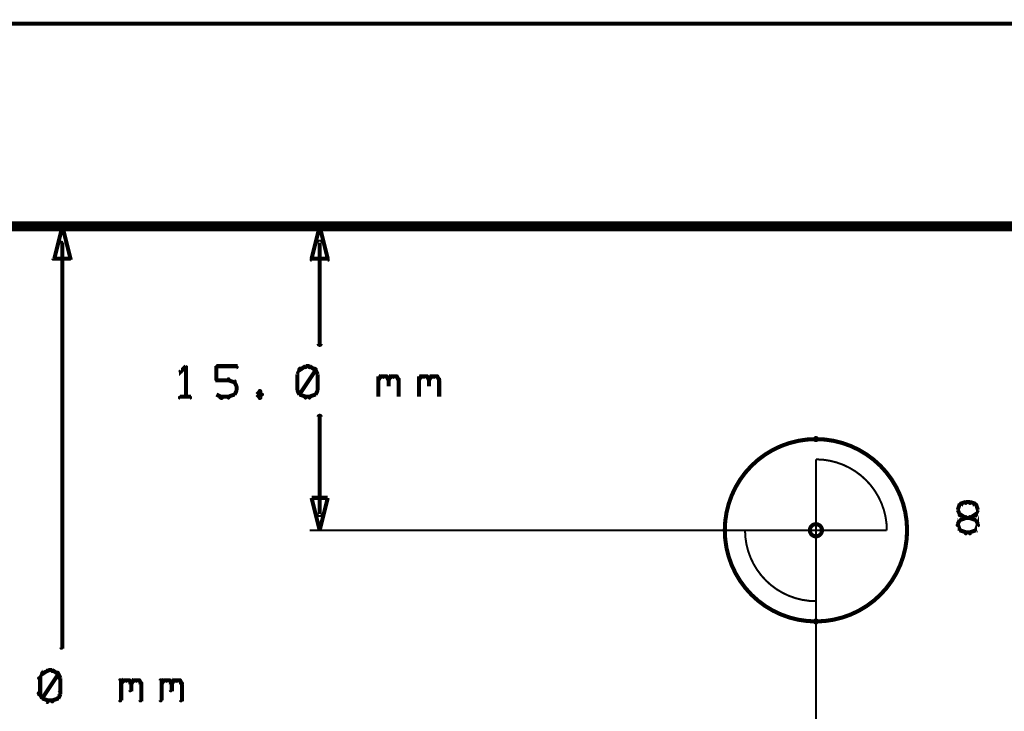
# Model space of a CAD drawing. Extents: x 178 to 725, y 26 to 878.
# Tile 17 of 93: x 278 to 327, y 288 to 322. Entities that reach past the tile are written whole.
import ezdxf

# ---------------------------------------------------------------- set-up
doc = ezdxf.new("R2010")
doc.units = 0
doc.layers.get('0').update_dxf_attribs({"linetype": 'CONTINUOUS'})
for name, color, linetype in [('COPPER', 3, 'CONTINUOUS'), ('DIMENSIONS', 2, 'CONTINUOUS'), ('DRAWING', 4, 'CONTINUOUS'), ('OUTLINES', 1, 'CONTINUOUS')]:
    doc.layers.add(name, color=color, linetype=linetype)

# ---------------------------------------------------------------- blocks, each defined once
blk = doc.blocks.new('VIA')
at = {"const_width": 0.2}
blk.add_lwpolyline([(-0.3, 0, 1), (0.3, 0, 1)], format="xyb", close=True, dxfattribs=at)

msp = doc.modelspace()

# ---------------------------------------------------------------- linework, layer by layer
at = {"layer": 'DIMENSIONS', "color": 94}
for points in [[(243.3, 322.1, 0.1, 0.1, 1), (243.3, 321.9, 0, 0, 0), (243.3, 322, 0, 0, 0), (243.3, 322, 0.2, 0.2, 0), (406.3, 322, 0.2, 0.2, 0), (406.3, 322, 0, 0, 0), (406.3, 322, 0.1, 0.1, 0), (406.3, 321.9, 0.1, 0.1, 1), (406.3, 322.1, 0, 0, 0)], [(319.5, 312, 0.1, 0.1, 1), (319.5, 312, 0, 0, 0), (319.5, 312, 0, 0, 0), (319.5, 312, 0.1, 0.1, 0), (279.8, 312, 0.1, 0.1, 0), (279.8, 312, 0, 0, 0), (279.8, 312, 0.1, 0.1, 0), (279.8, 312, 0.1, 0.1, 1), (279.8, 312, 0, 0, 0)], [(309.5, 312, 0.1, 0.1, 1), (309.5, 312, 0, 0, 0), (309.5, 312, 0, 0, 0), (309.5, 312, 0.1, 0.1, 0), (292.5, 312, 0.1, 0.1, 0), (292.5, 312, 0, 0, 0), (292.5, 312, 0.1, 0.1, 0), (292.5, 312, 0.1, 0.1, 1), (292.5, 312, 0, 0, 0)], [(280.3, 311.2, 0.1, 0.1, 1), (280.2, 311.2, 0, 0, 0), (280.3, 311.2, 0, 0, 0), (280.3, 311.2, 0.2, 0.2, 0), (280.3, 291.2, 0.2, 0.2, 0), (280.3, 291.2, 0, 0, 0), (280.3, 291.2, 0.1, 0.1, 0), (280.2, 291.2, 0.1, 0.1, 1), (280.3, 291.2, 0, 0, 0)], [(293.1, 311.2, 0.1, 0.1, 1), (292.9, 311.2, 0, 0, 0), (293, 311.2, 0, 0, 0), (293, 311.2, 0.2, 0.2, 0), (293, 306.2, 0.2, 0.2, 0), (293, 306.2, 0, 0, 0), (293, 306.2, 0.1, 0.1, 0), (292.9, 306.2, 0.1, 0.1, 1), (293.1, 306.2, 0, 0, 0)], [(286.4, 305, 0.1, 0.1, 1), (286.4, 305.1, 0, 0, 0), (286.4, 305.1, 0, 0, 0), (286.4, 305.1, 0.2, 0.2, 0), (286.1, 304.8, 0.2, 0.2, 0), (286.1, 304.8, 0, 0, 0), (286.1, 304.8, 0.1, 0.1, 0), (286.1, 304.9, 0.1, 0.1, 1), (286.2, 304.8, 0, 0, 0)], [(286.4, 303.6, 0.1, 0.1, 1), (286.4, 303.6, 0, 0, 0), (286.4, 303.6, 0, 0, 0), (286.4, 303.6, 0.2, 0.2, 0), (286.4, 305.1, 0.2, 0.2, 0), (286.4, 305.1, 0, 0, 0), (286.4, 305.1, 0.1, 0.1, 0), (286.4, 305.1, 0.1, 0.1, 1), (286.4, 305.1, 0, 0, 0)], [(287.9, 305.1, 0.1, 0.1, 1), (287.9, 305, 0, 0, 0), (287.9, 305.1, 0, 0, 0), (287.9, 305.1, 0.2, 0.2, 0), (288.9, 305.1, 0.2, 0.2, 0), (288.9, 305.1, 0, 0, 0), (288.9, 305.1, 0.1, 0.1, 0), (288.9, 305, 0.1, 0.1, 1), (288.9, 305.1, 0, 0, 0)], [(287.9, 304.4, 0.1, 0.1, 1), (287.9, 304.4, 0, 0, 0), (287.9, 304.4, 0, 0, 0), (287.9, 304.4, 0.2, 0.2, 0), (287.9, 305.1, 0.2, 0.2, 0), (287.9, 305.1, 0, 0, 0), (287.9, 305.1, 0.1, 0.1, 0), (287.9, 305.1, 0.1, 0.1, 1), (287.9, 305.1, 0, 0, 0)], [(292.1, 304.9, 0.1, 0.1, 1), (292, 305, 0, 0, 0), (292, 304.9, 0, 0, 0), (292, 304.9, 0.2, 0.2, 0), (291.9, 304.7, 0.2, 0.2, 0), (291.9, 304.7, 0, 0, 0), (291.9, 304.7, 0.1, 0.1, 0), (291.9, 304.7, 0.1, 0.1, 1), (291.9, 304.7, 0, 0, 0)], [(291.9, 304.7, 0.1, 0.1, 1), (291.9, 304.7, 0, 0, 0), (291.9, 304.7, 0, 0, 0), (291.9, 304.7, 0.2, 0.2, 0), (291.9, 303.9, 0.2, 0.2, 0), (291.9, 303.9, 0, 0, 0), (291.9, 303.9, 0.1, 0.1, 0), (291.9, 303.9, 0.1, 0.1, 1), (291.9, 303.9, 0, 0, 0)], [(292.3, 305, 0.1, 0.1, 1), (292.3, 305.1, 0, 0, 0), (292.3, 305.1, 0, 0, 0), (292.3, 305.1, 0.2, 0.2, 0), (292, 304.9, 0.2, 0.2, 0), (292, 304.9, 0, 0, 0), (292, 304.9, 0.1, 0.1, 0), (292, 305, 0.1, 0.1, 1), (292, 304.9, 0, 0, 0)], [(292, 303.7, 0.1, 0.1, 1), (292.1, 303.7, 0, 0, 0), (292, 303.7, 0, 0, 0), (292, 303.7, 0.2, 0.2, 0), (292.8, 304.9, 0.2, 0.2, 0), (292.8, 304.9, 0, 0, 0), (292.8, 304.9, 0.1, 0.1, 0), (292.8, 304.9, 0.1, 0.1, 1), (292.7, 305, 0, 0, 0)], [(292.5, 305, 0.1, 0.1, 1), (292.5, 305.1, 0, 0, 0), (292.5, 305.1, 0, 0, 0), (292.5, 305.1, 0.2, 0.2, 0), (292.3, 305.1, 0.2, 0.2, 0), (292.3, 305.1, 0, 0, 0), (292.3, 305.1, 0.1, 0.1, 0), (292.3, 305.1, 0.1, 0.1, 1), (292.3, 305, 0, 0, 0)], [(292.8, 304.9, 0.1, 0.1, 1), (292.8, 305, 0, 0, 0), (292.8, 304.9, 0, 0, 0), (292.8, 304.9, 0.2, 0.2, 0), (292.5, 305.1, 0.2, 0.2, 0), (292.5, 305.1, 0, 0, 0), (292.5, 305.1, 0.1, 0.1, 0), (292.5, 305.1, 0.1, 0.1, 1), (292.5, 305, 0, 0, 0)], [(292.9, 304.7, 0.1, 0.1, 1), (292.9, 304.7, 0, 0, 0), (292.9, 304.7, 0, 0, 0), (292.9, 304.7, 0.2, 0.2, 0), (292.8, 304.9, 0.2, 0.2, 0), (292.8, 304.9, 0, 0, 0), (292.8, 304.9, 0.1, 0.1, 0), (292.8, 305, 0.1, 0.1, 1), (292.7, 304.9, 0, 0, 0)], [(292.9, 303.9, 0.1, 0.1, 1), (292.9, 303.9, 0, 0, 0), (292.9, 303.9, 0, 0, 0), (292.9, 303.9, 0.2, 0.2, 0), (292.9, 304.7, 0.2, 0.2, 0), (292.9, 304.7, 0, 0, 0), (292.9, 304.7, 0.1, 0.1, 0), (292.9, 304.7, 0.1, 0.1, 1), (292.9, 304.7, 0, 0, 0)], [(288.5, 304.4, 0.1, 0.1, 1), (288.5, 304.5, 0, 0, 0), (288.5, 304.4, 0, 0, 0), (288.5, 304.4, 0.2, 0.2, 0), (287.9, 304.4, 0.2, 0.2, 0), (287.9, 304.4, 0, 0, 0), (287.9, 304.4, 0.1, 0.1, 0), (287.9, 304.5, 0.1, 0.1, 1), (287.9, 304.4, 0, 0, 0)], [(288.8, 304.3, 0.1, 0.1, 1), (288.8, 304.4, 0, 0, 0), (288.8, 304.3, 0, 0, 0), (288.8, 304.3, 0.2, 0.2, 0), (288.5, 304.4, 0.2, 0.2, 0), (288.5, 304.4, 0, 0, 0), (288.5, 304.4, 0.1, 0.1, 0), (288.5, 304.5, 0.1, 0.1, 1), (288.5, 304.4, 0, 0, 0)], [(288.9, 304, 0.1, 0.1, 1), (288.9, 304.1, 0, 0, 0), (288.9, 304.1, 0, 0, 0), (288.9, 304.1, 0.2, 0.2, 0), (288.8, 304.3, 0.2, 0.2, 0), (288.8, 304.3, 0, 0, 0), (288.8, 304.3, 0.1, 0.1, 0), (288.8, 304.3, 0.1, 0.1, 1), (288.7, 304.3, 0, 0, 0)], [(295.9, 304.5, 0.1, 0.1, 1), (295.9, 304.4, 0, 0, 0), (295.9, 304.4, 0, 0, 0), (295.9, 304.4, 0.2, 0.2, 0), (296, 304.6, 0.2, 0.2, 0), (296, 304.6, 0, 0, 0), (296, 304.6, 0.1, 0.1, 0), (296.1, 304.5, 0.1, 0.1, 1), (296, 304.6, 0, 0, 0)], [(295.9, 303.6, 0.1, 0.1, 1), (295.9, 303.6, 0, 0, 0), (295.9, 303.6, 0, 0, 0), (295.9, 303.6, 0.2, 0.2, 0), (295.9, 304.6, 0.2, 0.2, 0), (295.9, 304.6, 0, 0, 0), (295.9, 304.6, 0.1, 0.1, 0), (295.9, 304.6, 0.1, 0.1, 1), (295.9, 304.6, 0, 0, 0)], [(296, 304.6, 0.1, 0.1, 1), (296, 304.5, 0, 0, 0), (296, 304.6, 0, 0, 0), (296, 304.6, 0.2, 0.2, 0), (296.3, 304.6, 0.2, 0.2, 0), (296.3, 304.6, 0, 0, 0), (296.3, 304.6, 0.1, 0.1, 0), (296.3, 304.5, 0.1, 0.1, 1), (296.3, 304.6, 0, 0, 0)], [(296.3, 304.6, 0.1, 0.1, 1), (296.2, 304.5, 0, 0, 0), (296.3, 304.6, 0, 0, 0), (296.3, 304.6, 0.2, 0.2, 0), (296.4, 304.4, 0.2, 0.2, 0), (296.4, 304.4, 0, 0, 0), (296.4, 304.4, 0.1, 0.1, 0), (296.4, 304.4, 0.1, 0.1, 1), (296.4, 304.5, 0, 0, 0)], [(296.4, 304.5, 0.1, 0.1, 1), (296.4, 304.4, 0, 0, 0), (296.4, 304.4, 0, 0, 0), (296.4, 304.4, 0.2, 0.2, 0), (296.5, 304.6, 0.2, 0.2, 0), (296.5, 304.6, 0, 0, 0), (296.5, 304.6, 0.1, 0.1, 0), (296.6, 304.5, 0.1, 0.1, 1), (296.5, 304.6, 0, 0, 0)], [(296.4, 304.4, 0.1, 0.1, 1), (296.4, 304.4, 0, 0, 0), (296.4, 304.4, 0, 0, 0), (296.4, 304.4, 0.2, 0.2, 0), (296.4, 304.1, 0.2, 0.2, 0), (296.4, 304.1, 0, 0, 0), (296.4, 304.1, 0.1, 0.1, 0), (296.4, 304.1, 0.1, 0.1, 1), (296.4, 304.1, 0, 0, 0)], [(296.5, 304.6, 0.1, 0.1, 1), (296.5, 304.5, 0, 0, 0), (296.5, 304.6, 0, 0, 0), (296.5, 304.6, 0.2, 0.2, 0), (296.8, 304.6, 0.2, 0.2, 0), (296.8, 304.6, 0, 0, 0), (296.8, 304.6, 0.1, 0.1, 0), (296.8, 304.5, 0.1, 0.1, 1), (296.8, 304.6, 0, 0, 0)], [(296.8, 304.6, 0.1, 0.1, 1), (296.7, 304.5, 0, 0, 0), (296.8, 304.6, 0, 0, 0), (296.8, 304.6, 0.2, 0.2, 0), (296.9, 304.4, 0.2, 0.2, 0), (296.9, 304.4, 0, 0, 0), (296.9, 304.4, 0.1, 0.1, 0), (296.9, 304.4, 0.1, 0.1, 1), (296.9, 304.5, 0, 0, 0)], [(296.9, 304.4, 0.1, 0.1, 1), (296.9, 304.4, 0, 0, 0), (296.9, 304.4, 0, 0, 0), (296.9, 304.4, 0.2, 0.2, 0), (296.9, 303.6, 0.2, 0.2, 0), (296.9, 303.6, 0, 0, 0), (296.9, 303.6, 0.1, 0.1, 0), (296.9, 303.6, 0.1, 0.1, 1), (296.9, 303.6, 0, 0, 0)], [(297.9, 304.5, 0.1, 0.1, 1), (297.9, 304.4, 0, 0, 0), (297.9, 304.4, 0, 0, 0), (297.9, 304.4, 0.2, 0.2, 0), (298, 304.6, 0.2, 0.2, 0), (298, 304.6, 0, 0, 0), (298, 304.6, 0.1, 0.1, 0), (298.1, 304.5, 0.1, 0.1, 1), (298, 304.6, 0, 0, 0)], [(297.9, 303.6, 0.1, 0.1, 1), (297.9, 303.6, 0, 0, 0), (297.9, 303.6, 0, 0, 0), (297.9, 303.6, 0.2, 0.2, 0), (297.9, 304.6, 0.2, 0.2, 0), (297.9, 304.6, 0, 0, 0), (297.9, 304.6, 0.1, 0.1, 0), (297.9, 304.6, 0.1, 0.1, 1), (297.9, 304.6, 0, 0, 0)], [(298, 304.6, 0.1, 0.1, 1), (298, 304.5, 0, 0, 0), (298, 304.6, 0, 0, 0), (298, 304.6, 0.2, 0.2, 0), (298.3, 304.6, 0.2, 0.2, 0), (298.3, 304.6, 0, 0, 0), (298.3, 304.6, 0.1, 0.1, 0), (298.3, 304.5, 0.1, 0.1, 1), (298.3, 304.6, 0, 0, 0)], [(298.3, 304.6, 0.1, 0.1, 1), (298.2, 304.5, 0, 0, 0), (298.3, 304.6, 0, 0, 0), (298.3, 304.6, 0.2, 0.2, 0), (298.4, 304.4, 0.2, 0.2, 0), (298.4, 304.4, 0, 0, 0), (298.4, 304.4, 0.1, 0.1, 0), (298.4, 304.4, 0.1, 0.1, 1), (298.4, 304.5, 0, 0, 0)], [(298.4, 304.5, 0.1, 0.1, 1), (298.4, 304.4, 0, 0, 0), (298.4, 304.4, 0, 0, 0), (298.4, 304.4, 0.2, 0.2, 0), (298.5, 304.6, 0.2, 0.2, 0), (298.5, 304.6, 0, 0, 0), (298.5, 304.6, 0.1, 0.1, 0), (298.6, 304.5, 0.1, 0.1, 1), (298.5, 304.6, 0, 0, 0)], [(298.4, 304.4, 0.1, 0.1, 1), (298.4, 304.4, 0, 0, 0), (298.4, 304.4, 0, 0, 0), (298.4, 304.4, 0.2, 0.2, 0), (298.4, 304.1, 0.2, 0.2, 0), (298.4, 304.1, 0, 0, 0), (298.4, 304.1, 0.1, 0.1, 0), (298.4, 304.1, 0.1, 0.1, 1), (298.4, 304.1, 0, 0, 0)], [(298.5, 304.6, 0.1, 0.1, 1), (298.5, 304.5, 0, 0, 0), (298.5, 304.6, 0, 0, 0), (298.5, 304.6, 0.2, 0.2, 0), (298.8, 304.6, 0.2, 0.2, 0), (298.8, 304.6, 0, 0, 0), (298.8, 304.6, 0.1, 0.1, 0), (298.8, 304.5, 0.1, 0.1, 1), (298.8, 304.6, 0, 0, 0)], [(298.8, 304.6, 0.1, 0.1, 1), (298.7, 304.5, 0, 0, 0), (298.8, 304.6, 0, 0, 0), (298.8, 304.6, 0.2, 0.2, 0), (298.9, 304.4, 0.2, 0.2, 0), (298.9, 304.4, 0, 0, 0), (298.9, 304.4, 0.1, 0.1, 0), (298.9, 304.4, 0.1, 0.1, 1), (298.9, 304.5, 0, 0, 0)], [(298.9, 304.4, 0.1, 0.1, 1), (298.9, 304.4, 0, 0, 0), (298.9, 304.4, 0, 0, 0), (298.9, 304.4, 0.2, 0.2, 0), (298.9, 303.6, 0.2, 0.2, 0), (298.9, 303.6, 0, 0, 0), (298.9, 303.6, 0.1, 0.1, 0), (298.9, 303.6, 0.1, 0.1, 1), (298.9, 303.6, 0, 0, 0)], [(288.7, 303.7, 0.1, 0.1, 1), (288.8, 303.7, 0, 0, 0), (288.8, 303.7, 0, 0, 0), (288.8, 303.7, 0.2, 0.2, 0), (288.9, 303.9, 0.2, 0.2, 0), (288.9, 303.9, 0, 0, 0), (288.9, 303.9, 0.1, 0.1, 0), (288.9, 303.9, 0.1, 0.1, 1), (288.9, 304, 0, 0, 0)], [(288.9, 303.9, 0.1, 0.1, 1), (288.9, 303.9, 0, 0, 0), (288.9, 303.9, 0, 0, 0), (288.9, 303.9, 0.2, 0.2, 0), (288.9, 304.1, 0.2, 0.2, 0), (288.9, 304.1, 0, 0, 0), (288.9, 304.1, 0.1, 0.1, 0), (288.9, 304.1, 0.1, 0.1, 1), (288.9, 304.1, 0, 0, 0)], [(290.1, 303.8, 0.1, 0.1, 1), (290, 303.9, 0, 0, 0), (290, 303.8, 0, 0, 0), (290, 303.8, 0.2, 0.2, 0), (289.9, 303.7, 0.2, 0.2, 0), (289.9, 303.7, 0, 0, 0), (289.9, 303.7, 0.1, 0.1, 0), (289.9, 303.7, 0.1, 0.1, 1), (289.9, 303.7, 0, 0, 0)], [(290.1, 303.7, 0.1, 0.1, 1), (290.2, 303.7, 0, 0, 0), (290.1, 303.7, 0, 0, 0), (290.1, 303.7, 0.2, 0.2, 0), (290, 303.8, 0.2, 0.2, 0), (290, 303.8, 0, 0, 0), (290, 303.8, 0.1, 0.1, 0), (290.1, 303.9, 0.1, 0.1, 1), (290, 303.8, 0, 0, 0)], [(290, 303.6, 0.1, 0.1, 1), (290.1, 303.5, 0, 0, 0), (290, 303.6, 0, 0, 0), (290, 303.6, 0.2, 0.2, 0), (290.1, 303.7, 0.2, 0.2, 0), (290.1, 303.7, 0, 0, 0), (290.1, 303.7, 0.1, 0.1, 0), (290.2, 303.7, 0.1, 0.1, 1), (290.1, 303.7, 0, 0, 0)], [(291.9, 304, 0.1, 0.1, 1), (291.9, 303.9, 0, 0, 0), (291.9, 303.9, 0, 0, 0), (291.9, 303.9, 0.2, 0.2, 0), (292, 303.7, 0.2, 0.2, 0), (292, 303.7, 0, 0, 0), (292, 303.7, 0.1, 0.1, 0), (292, 303.7, 0.1, 0.1, 1), (292.1, 303.7, 0, 0, 0)], [(292.7, 303.7, 0.1, 0.1, 1), (292.8, 303.7, 0, 0, 0), (292.8, 303.7, 0, 0, 0), (292.8, 303.7, 0.2, 0.2, 0), (292.9, 303.9, 0.2, 0.2, 0), (292.9, 303.9, 0, 0, 0), (292.9, 303.9, 0.1, 0.1, 0), (292.9, 303.9, 0.1, 0.1, 1), (292.9, 304, 0, 0, 0)], [(286.1, 303.6, 0.1, 0.1, 1), (286.1, 303.5, 0, 0, 0), (286.1, 303.6, 0, 0, 0), (286.1, 303.6, 0.2, 0.2, 0), (286.6, 303.6, 0.2, 0.2, 0), (286.6, 303.6, 0, 0, 0), (286.6, 303.6, 0.1, 0.1, 0), (286.6, 303.5, 0.1, 0.1, 1), (286.6, 303.6, 0, 0, 0)], [(287.9, 303.7, 0.1, 0.1, 1), (287.9, 303.7, 0, 0, 0), (287.9, 303.7, 0, 0, 0), (287.9, 303.7, 0.2, 0.2, 0), (288.1, 303.6, 0.2, 0.2, 0), (288.1, 303.6, 0, 0, 0), (288.1, 303.6, 0.1, 0.1, 0), (288.1, 303.5, 0.1, 0.1, 1), (288.2, 303.6, 0, 0, 0)], [(288.1, 303.6, 0.1, 0.1, 1), (288.1, 303.5, 0, 0, 0), (288.1, 303.6, 0, 0, 0), (288.1, 303.6, 0.2, 0.2, 0), (288.5, 303.6, 0.2, 0.2, 0), (288.5, 303.6, 0, 0, 0), (288.5, 303.6, 0.1, 0.1, 0), (288.5, 303.5, 0.1, 0.1, 1), (288.5, 303.6, 0, 0, 0)], [(288.5, 303.6, 0.1, 0.1, 1), (288.5, 303.5, 0, 0, 0), (288.5, 303.6, 0, 0, 0), (288.5, 303.6, 0.2, 0.2, 0), (288.8, 303.7, 0.2, 0.2, 0), (288.8, 303.7, 0, 0, 0), (288.8, 303.7, 0.1, 0.1, 0), (288.8, 303.7, 0.1, 0.1, 1), (288.8, 303.7, 0, 0, 0)], [(289.9, 303.7, 0.1, 0.1, 1), (289.9, 303.7, 0, 0, 0), (289.9, 303.7, 0, 0, 0), (289.9, 303.7, 0.2, 0.2, 0), (290, 303.6, 0.2, 0.2, 0), (290, 303.6, 0, 0, 0), (290, 303.6, 0.1, 0.1, 0), (290, 303.5, 0.1, 0.1, 1), (290.1, 303.6, 0, 0, 0)], [(292, 303.7, 0.1, 0.1, 1), (292, 303.7, 0, 0, 0), (292, 303.7, 0, 0, 0), (292, 303.7, 0.2, 0.2, 0), (292.3, 303.6, 0.2, 0.2, 0), (292.3, 303.6, 0, 0, 0), (292.3, 303.6, 0.1, 0.1, 0), (292.3, 303.5, 0.1, 0.1, 1), (292.3, 303.6, 0, 0, 0)], [(292.3, 303.6, 0.1, 0.1, 1), (292.3, 303.5, 0, 0, 0), (292.3, 303.6, 0, 0, 0), (292.3, 303.6, 0.2, 0.2, 0), (292.5, 303.6, 0.2, 0.2, 0), (292.5, 303.6, 0, 0, 0), (292.5, 303.6, 0.1, 0.1, 0), (292.5, 303.5, 0.1, 0.1, 1), (292.5, 303.6, 0, 0, 0)], [(292.5, 303.6, 0.1, 0.1, 1), (292.5, 303.5, 0, 0, 0), (292.5, 303.6, 0, 0, 0), (292.5, 303.6, 0.2, 0.2, 0), (292.8, 303.7, 0.2, 0.2, 0), (292.8, 303.7, 0, 0, 0), (292.8, 303.7, 0.1, 0.1, 0), (292.8, 303.7, 0.1, 0.1, 1), (292.8, 303.7, 0, 0, 0)], [(292.9, 297.8, 0.1, 0.1, 1), (293.1, 297.8, 0, 0, 0), (293, 297.8, 0, 0, 0), (293, 297.8, 0.2, 0.2, 0), (293, 302.6, 0.2, 0.2, 0), (293, 302.6, 0, 0, 0), (293, 302.6, 0.1, 0.1, 0), (293.1, 302.6, 0.1, 0.1, 1), (292.9, 302.6, 0, 0, 0)], [(317.5, 297.5, 0.1, 0.1, 1), (317.5, 297.5, 0, 0, 0), (317.5, 297.5, 0, 0, 0), (317.5, 297.5, 0.1, 0.1, 0), (317.5, 257, 0.1, 0.1, 0), (317.5, 257, 0, 0, 0), (317.5, 257, 0.1, 0.1, 0), (317.5, 257, 0.1, 0.1, 1), (317.5, 257, 0, 0, 0)], [(316.7, 297, 0.1, 0.1, 1), (316.7, 297, 0, 0, 0), (316.7, 297, 0, 0, 0), (316.7, 297, 0.1, 0.1, 0), (292.5, 297, 0.1, 0.1, 0), (292.5, 297, 0, 0, 0), (292.5, 297, 0.1, 0.1, 0), (292.5, 297, 0.1, 0.1, 1), (292.5, 297, 0, 0, 0)], [(279.6, 290, 0.1, 0.1, 1), (279.5, 290.1, 0, 0, 0), (279.6, 290.1, 0, 0, 0), (279.6, 290.1, 0.2, 0.2, 0), (279.3, 289.9, 0.2, 0.2, 0), (279.3, 289.9, 0, 0, 0), (279.3, 289.9, 0.1, 0.1, 0), (279.3, 290, 0.1, 0.1, 1), (279.3, 289.9, 0, 0, 0)], [(279.4, 289.9, 0.1, 0.1, 1), (279.3, 290, 0, 0, 0), (279.3, 289.9, 0, 0, 0), (279.3, 289.9, 0.2, 0.2, 0), (279.2, 289.7, 0.2, 0.2, 0), (279.2, 289.7, 0, 0, 0), (279.2, 289.7, 0.1, 0.1, 0), (279.1, 289.7, 0.1, 0.1, 1), (279.2, 289.7, 0, 0, 0)], [(279.2, 289.7, 0.1, 0.1, 1), (279.1, 289.7, 0, 0, 0), (279.2, 289.7, 0, 0, 0), (279.2, 289.7, 0.2, 0.2, 0), (279.2, 288.9, 0.2, 0.2, 0), (279.2, 288.9, 0, 0, 0), (279.2, 288.9, 0.1, 0.1, 0), (279.1, 288.9, 0.1, 0.1, 1), (279.2, 288.9, 0, 0, 0)], [(279.3, 288.7, 0.1, 0.1, 1), (279.4, 288.7, 0, 0, 0), (279.3, 288.7, 0, 0, 0), (279.3, 288.7, 0.2, 0.2, 0), (280.1, 289.9, 0.2, 0.2, 0), (280.1, 289.9, 0, 0, 0), (280.1, 289.9, 0.1, 0.1, 0), (280.1, 289.9, 0.1, 0.1, 1), (280, 290, 0, 0, 0)], [(279.8, 290, 0.1, 0.1, 1), (279.8, 290.1, 0, 0, 0), (279.8, 290.1, 0, 0, 0), (279.8, 290.1, 0.2, 0.2, 0), (279.6, 290.1, 0.2, 0.2, 0), (279.6, 290.1, 0, 0, 0), (279.6, 290.1, 0.1, 0.1, 0), (279.6, 290.1, 0.1, 0.1, 1), (279.6, 290, 0, 0, 0)], [(280, 289.9, 0.1, 0.1, 1), (280.1, 290, 0, 0, 0), (280.1, 289.9, 0, 0, 0), (280.1, 289.9, 0.2, 0.2, 0), (279.8, 290.1, 0.2, 0.2, 0), (279.8, 290.1, 0, 0, 0), (279.8, 290.1, 0.1, 0.1, 0), (279.8, 290.1, 0.1, 0.1, 1), (279.8, 290, 0, 0, 0)], [(280.1, 289.7, 0.1, 0.1, 1), (280.2, 289.7, 0, 0, 0), (280.2, 289.7, 0, 0, 0), (280.2, 289.7, 0.2, 0.2, 0), (280.1, 289.9, 0.2, 0.2, 0), (280.1, 289.9, 0, 0, 0), (280.1, 289.9, 0.1, 0.1, 0), (280.1, 290, 0.1, 0.1, 1), (280, 289.9, 0, 0, 0)], [(280.1, 288.9, 0.1, 0.1, 1), (280.2, 288.9, 0, 0, 0), (280.2, 288.9, 0, 0, 0), (280.2, 288.9, 0.2, 0.2, 0), (280.2, 289.7, 0.2, 0.2, 0), (280.2, 289.7, 0, 0, 0), (280.2, 289.7, 0.1, 0.1, 0), (280.2, 289.7, 0.1, 0.1, 1), (280.1, 289.7, 0, 0, 0)], [(283.1, 288.6, 0.1, 0.1, 1), (283.2, 288.6, 0, 0, 0), (283.2, 288.6, 0, 0, 0), (283.2, 288.6, 0.2, 0.2, 0), (283.2, 289.6, 0.2, 0.2, 0), (283.2, 289.6, 0, 0, 0), (283.2, 289.6, 0.1, 0.1, 0), (283.2, 289.6, 0.1, 0.1, 1), (283.1, 289.6, 0, 0, 0)], [(283.2, 289.5, 0.1, 0.1, 1), (283.2, 289.4, 0, 0, 0), (283.2, 289.4, 0, 0, 0), (283.2, 289.4, 0.2, 0.2, 0), (283.3, 289.6, 0.2, 0.2, 0), (283.3, 289.6, 0, 0, 0), (283.3, 289.6, 0.1, 0.1, 0), (283.4, 289.5, 0.1, 0.1, 1), (283.3, 289.6, 0, 0, 0)], [(283.6, 289.6, 0.1, 0.1, 1), (283.5, 289.5, 0, 0, 0), (283.6, 289.6, 0, 0, 0), (283.6, 289.6, 0.2, 0.2, 0), (283.7, 289.4, 0.2, 0.2, 0), (283.7, 289.4, 0, 0, 0), (283.7, 289.4, 0.1, 0.1, 0), (283.7, 289.4, 0.1, 0.1, 1), (283.7, 289.5, 0, 0, 0)], [(283.7, 289.5, 0.1, 0.1, 1), (283.7, 289.4, 0, 0, 0), (283.7, 289.4, 0, 0, 0), (283.7, 289.4, 0.2, 0.2, 0), (283.8, 289.6, 0.2, 0.2, 0), (283.8, 289.6, 0, 0, 0), (283.8, 289.6, 0.1, 0.1, 0), (283.9, 289.5, 0.1, 0.1, 1), (283.8, 289.6, 0, 0, 0)], [(284.1, 289.6, 0.1, 0.1, 1), (284, 289.5, 0, 0, 0), (284.1, 289.6, 0, 0, 0), (284.1, 289.6, 0.2, 0.2, 0), (284.2, 289.4, 0.2, 0.2, 0), (284.2, 289.4, 0, 0, 0), (284.2, 289.4, 0.1, 0.1, 0), (284.2, 289.4, 0.1, 0.1, 1), (284.2, 289.5, 0, 0, 0)], [(285.1, 288.6, 0.1, 0.1, 1), (285.2, 288.6, 0, 0, 0), (285.2, 288.6, 0, 0, 0), (285.2, 288.6, 0.2, 0.2, 0), (285.2, 289.6, 0.2, 0.2, 0), (285.2, 289.6, 0, 0, 0), (285.2, 289.6, 0.1, 0.1, 0), (285.2, 289.6, 0.1, 0.1, 1), (285.1, 289.6, 0, 0, 0)], [(285.2, 289.5, 0.1, 0.1, 1), (285.2, 289.4, 0, 0, 0), (285.2, 289.4, 0, 0, 0), (285.2, 289.4, 0.2, 0.2, 0), (285.3, 289.6, 0.2, 0.2, 0), (285.3, 289.6, 0, 0, 0), (285.3, 289.6, 0.1, 0.1, 0), (285.4, 289.5, 0.1, 0.1, 1), (285.3, 289.6, 0, 0, 0)], [(285.6, 289.6, 0.1, 0.1, 1), (285.5, 289.5, 0, 0, 0), (285.6, 289.6, 0, 0, 0), (285.6, 289.6, 0.2, 0.2, 0), (285.7, 289.4, 0.2, 0.2, 0), (285.7, 289.4, 0, 0, 0), (285.7, 289.4, 0.1, 0.1, 0), (285.7, 289.4, 0.1, 0.1, 1), (285.7, 289.5, 0, 0, 0)], [(285.7, 289.5, 0.1, 0.1, 1), (285.7, 289.4, 0, 0, 0), (285.7, 289.4, 0, 0, 0), (285.7, 289.4, 0.2, 0.2, 0), (285.8, 289.6, 0.2, 0.2, 0), (285.8, 289.6, 0, 0, 0), (285.8, 289.6, 0.1, 0.1, 0), (285.9, 289.5, 0.1, 0.1, 1), (285.8, 289.6, 0, 0, 0)], [(286.1, 289.6, 0.1, 0.1, 1), (286, 289.5, 0, 0, 0), (286.1, 289.6, 0, 0, 0), (286.1, 289.6, 0.2, 0.2, 0), (286.2, 289.4, 0.2, 0.2, 0), (286.2, 289.4, 0, 0, 0), (286.2, 289.4, 0.1, 0.1, 0), (286.2, 289.4, 0.1, 0.1, 1), (286.2, 289.5, 0, 0, 0)], [(283.3, 289.6, 0.1, 0.1, 1), (283.3, 289.5, 0, 0, 0), (283.3, 289.6, 0, 0, 0), (283.3, 289.6, 0.2, 0.2, 0), (283.6, 289.6, 0.2, 0.2, 0), (283.6, 289.6, 0, 0, 0), (283.6, 289.6, 0.1, 0.1, 0), (283.6, 289.5, 0.1, 0.1, 1), (283.6, 289.6, 0, 0, 0)], [(283.7, 289.4, 0.1, 0.1, 1), (283.6, 289.4, 0, 0, 0), (283.7, 289.4, 0, 0, 0), (283.7, 289.4, 0.2, 0.2, 0), (283.7, 289.1, 0.2, 0.2, 0), (283.7, 289.1, 0, 0, 0), (283.7, 289.1, 0.1, 0.1, 0), (283.6, 289.1, 0.1, 0.1, 1), (283.7, 289.1, 0, 0, 0)], [(283.8, 289.6, 0.1, 0.1, 1), (283.8, 289.5, 0, 0, 0), (283.8, 289.6, 0, 0, 0), (283.8, 289.6, 0.2, 0.2, 0), (284.1, 289.6, 0.2, 0.2, 0), (284.1, 289.6, 0, 0, 0), (284.1, 289.6, 0.1, 0.1, 0), (284.1, 289.5, 0.1, 0.1, 1), (284.1, 289.6, 0, 0, 0)], [(284.2, 289.4, 0.1, 0.1, 1), (284.1, 289.4, 0, 0, 0), (284.2, 289.4, 0, 0, 0), (284.2, 289.4, 0.2, 0.2, 0), (284.2, 288.6, 0.2, 0.2, 0), (284.2, 288.6, 0, 0, 0), (284.2, 288.6, 0.1, 0.1, 0), (284.1, 288.6, 0.1, 0.1, 1), (284.2, 288.6, 0, 0, 0)], [(285.3, 289.6, 0.1, 0.1, 1), (285.3, 289.5, 0, 0, 0), (285.3, 289.6, 0, 0, 0), (285.3, 289.6, 0.2, 0.2, 0), (285.6, 289.6, 0.2, 0.2, 0), (285.6, 289.6, 0, 0, 0), (285.6, 289.6, 0.1, 0.1, 0), (285.6, 289.5, 0.1, 0.1, 1), (285.6, 289.6, 0, 0, 0)], [(285.7, 289.4, 0.1, 0.1, 1), (285.6, 289.4, 0, 0, 0), (285.7, 289.4, 0, 0, 0), (285.7, 289.4, 0.2, 0.2, 0), (285.7, 289.1, 0.2, 0.2, 0), (285.7, 289.1, 0, 0, 0), (285.7, 289.1, 0.1, 0.1, 0), (285.6, 289.1, 0.1, 0.1, 1), (285.7, 289.1, 0, 0, 0)], [(285.8, 289.6, 0.1, 0.1, 1), (285.8, 289.5, 0, 0, 0), (285.8, 289.6, 0, 0, 0), (285.8, 289.6, 0.2, 0.2, 0), (286.1, 289.6, 0.2, 0.2, 0), (286.1, 289.6, 0, 0, 0), (286.1, 289.6, 0.1, 0.1, 0), (286.1, 289.5, 0.1, 0.1, 1), (286.1, 289.6, 0, 0, 0)], [(286.2, 289.4, 0.1, 0.1, 1), (286.1, 289.4, 0, 0, 0), (286.2, 289.4, 0, 0, 0), (286.2, 289.4, 0.2, 0.2, 0), (286.2, 288.6, 0.2, 0.2, 0), (286.2, 288.6, 0, 0, 0), (286.2, 288.6, 0.1, 0.1, 0), (286.1, 288.6, 0.1, 0.1, 1), (286.2, 288.6, 0, 0, 0)], [(279.2, 289, 0.1, 0.1, 1), (279.1, 288.9, 0, 0, 0), (279.2, 288.9, 0, 0, 0), (279.2, 288.9, 0.2, 0.2, 0), (279.3, 288.7, 0.2, 0.2, 0), (279.3, 288.7, 0, 0, 0), (279.3, 288.7, 0.1, 0.1, 0), (279.3, 288.7, 0.1, 0.1, 1), (279.4, 288.7, 0, 0, 0)], [(279.3, 288.7, 0.1, 0.1, 1), (279.3, 288.7, 0, 0, 0), (279.3, 288.7, 0, 0, 0), (279.3, 288.7, 0.2, 0.2, 0), (279.6, 288.6, 0.2, 0.2, 0), (279.6, 288.6, 0, 0, 0), (279.6, 288.6, 0.1, 0.1, 0), (279.5, 288.5, 0.1, 0.1, 1), (279.6, 288.6, 0, 0, 0)], [(279.8, 288.6, 0.1, 0.1, 1), (279.8, 288.5, 0, 0, 0), (279.8, 288.6, 0, 0, 0), (279.8, 288.6, 0.2, 0.2, 0), (280.1, 288.7, 0.2, 0.2, 0), (280.1, 288.7, 0, 0, 0), (280.1, 288.7, 0.1, 0.1, 0), (280.1, 288.7, 0.1, 0.1, 1), (280, 288.7, 0, 0, 0)], [(280, 288.7, 0.1, 0.1, 1), (280.1, 288.7, 0, 0, 0), (280.1, 288.7, 0, 0, 0), (280.1, 288.7, 0.2, 0.2, 0), (280.2, 288.9, 0.2, 0.2, 0), (280.2, 288.9, 0, 0, 0), (280.2, 288.9, 0.1, 0.1, 0), (280.2, 288.9, 0.1, 0.1, 1), (280.1, 289, 0, 0, 0)], [(279.6, 288.6, 0.1, 0.1, 1), (279.6, 288.5, 0, 0, 0), (279.6, 288.6, 0, 0, 0), (279.6, 288.6, 0.2, 0.2, 0), (279.8, 288.6, 0.2, 0.2, 0), (279.8, 288.6, 0, 0, 0), (279.8, 288.6, 0.1, 0.1, 0), (279.8, 288.5, 0.1, 0.1, 1), (279.8, 288.6, 0, 0, 0)]]:
    msp.add_lwpolyline(points, format="xyseb", dxfattribs=at)
for points in [[(280.3, 312, 0.1, 0.1, 1), (280.2, 312, 0, 0, 0), (280.3, 312, 0, 0, 0), (280.3, 312, 0.2, 0.2, 0), (280.7, 310.4, 0, 0, 0), (280.7, 310.4, 0.1, 0.1, 0), (280.6, 310.4, 0.1, 0.1, 1), (280.7, 310.4, 0, 0, 0), (280.7, 310.4, 0.1, 0.1, 1), (280.7, 310.4, 0, 0, 0), (280.7, 310.4, 0, 0, 0), (280.7, 310.4, 0.2, 0.2, 0), (279.9, 310.4, 0, 0, 0), (279.9, 310.4, 0.1, 0.1, 0), (279.9, 310.4, 0.1, 0.1, 1), (279.9, 310.4, 0, 0, 0), (279.8, 310.4, 0.1, 0.1, 1), (279.9, 310.4, 0, 0, 0), (279.9, 310.4, 0, 0, 0), (279.9, 310.4, 0.2, 0.2, 0), (280.3, 312, 0.2, 0.2, 0), (280.3, 312, 0, 0, 0), (280.3, 312, 0.1, 0.1, 0), (280.3, 312, 0.1, 0.1, 1), (280.2, 312, 0, 0, 0)], [(293, 312, 0.1, 0.1, 1), (293, 312, 0, 0, 0), (293, 312, 0, 0, 0), (293, 312, 0.2, 0.2, 0), (293.4, 310.4, 0, 0, 0), (293.4, 310.4, 0.1, 0.1, 0), (293.4, 310.4, 0.1, 0.1, 1), (293.4, 310.4, 0, 0, 0), (293.4, 310.3, 0.1, 0.1, 1), (293.4, 310.4, 0, 0, 0), (293.4, 310.4, 0, 0, 0), (293.4, 310.4, 0.2, 0.2, 0), (292.6, 310.4, 0, 0, 0), (292.6, 310.4, 0.1, 0.1, 0), (292.6, 310.4, 0.1, 0.1, 1), (292.6, 310.3, 0, 0, 0), (292.6, 310.4, 0.1, 0.1, 1), (292.6, 310.4, 0, 0, 0), (292.6, 310.4, 0, 0, 0), (292.6, 310.4, 0.2, 0.2, 0), (293, 312, 0.2, 0.2, 0), (293, 312, 0, 0, 0), (293, 312, 0.1, 0.1, 0), (293, 312, 0.1, 0.1, 1), (293, 312, 0, 0, 0)], [(293, 297, 0.1, 0.1, 1), (293, 297, 0, 0, 0), (293, 297, 0, 0, 0), (293, 297, 0.2, 0.2, 0), (292.6, 298.6, 0, 0, 0), (292.6, 298.6, 0.1, 0.1, 0), (292.6, 298.6, 0.1, 0.1, 1), (292.6, 298.6, 0, 0, 0), (292.6, 298.6, 0.1, 0.1, 1), (292.6, 298.6, 0, 0, 0), (292.6, 298.6, 0, 0, 0), (292.6, 298.6, 0.2, 0.2, 0), (293.4, 298.6, 0, 0, 0), (293.4, 298.6, 0.1, 0.1, 0), (293.4, 298.6, 0.1, 0.1, 1), (293.4, 298.6, 0, 0, 0), (293.4, 298.6, 0.1, 0.1, 1), (293.4, 298.6, 0, 0, 0), (293.4, 298.6, 0, 0, 0), (293.4, 298.6, 0.2, 0.2, 0), (293, 297, 0.2, 0.2, 0), (293, 297, 0, 0, 0), (293, 297, 0.1, 0.1, 0), (293, 297, 0.1, 0.1, 1), (293, 297, 0, 0, 0)]]:
    msp.add_lwpolyline(points, format="xyseb", close=True, dxfattribs=at)
at = {"layer": 'DRAWING', "color": 2}
for points in [[(662.5, 312, 0.5, 0.5, 0), (242.5, 312, 0, 0, 0), (242.5, 312, 0.3, 0.3, 0), (242.5, 312.1, 0.3, 0.3, 1), (242.5, 311.9, 0, 0, 0), (242.6, 312, 0.3, 0.3, 1), (242.4, 312, 0, 0, 0), (242.5, 312, 0, 0, 0), (242.5, 312, 0.5, 0.5, 0), (242.5, 232, 0.5, 0.5, 0), (242.5, 232, 0, 0, 0), (242.5, 232, 0.3, 0.3, 0), (242.4, 232, 0.3, 0.3, 1), (242.6, 232, 0, 0, 0), (242.5, 232.1, 0.3, 0.3, 1), (242.5, 231.9, 0, 0, 0), (242.5, 232, 0, 0, 0), (242.5, 232, 0.5, 0.5, 0), (662.5, 232, 0, 0, 0)], [(324.9, 298.3, 0.1, 0.1, 1), (324.9, 298.4, 0, 0, 0), (324.9, 298.4, 0, 0, 0), (324.9, 298.4, 0.2, 0.2, 0), (324.6, 298.3, 0.2, 0.2, 0), (324.6, 298.3, 0, 0, 0), (324.6, 298.3, 0.1, 0.1, 0), (324.6, 298.3, 0.1, 0.1, 1), (324.6, 298.2, 0, 0, 0)], [(325.1, 298.3, 0.1, 0.1, 1), (325.1, 298.4, 0, 0, 0), (325.1, 298.4, 0, 0, 0), (325.1, 298.4, 0.2, 0.2, 0), (324.9, 298.4, 0.2, 0.2, 0), (324.9, 298.4, 0, 0, 0), (324.9, 298.4, 0.1, 0.1, 0), (324.9, 298.4, 0.1, 0.1, 1), (324.9, 298.3, 0, 0, 0)], [(325.4, 298.2, 0.1, 0.1, 1), (325.4, 298.3, 0, 0, 0), (325.4, 298.3, 0, 0, 0), (325.4, 298.3, 0.2, 0.2, 0), (325.1, 298.4, 0.2, 0.2, 0), (325.1, 298.4, 0, 0, 0), (325.1, 298.4, 0.1, 0.1, 0), (325.1, 298.4, 0.1, 0.1, 1), (325.1, 298.3, 0, 0, 0)], [(324.7, 298.2, 0.1, 0.1, 1), (324.6, 298.3, 0, 0, 0), (324.6, 298.3, 0, 0, 0), (324.6, 298.3, 0.2, 0.2, 0), (324.5, 298, 0.2, 0.2, 0), (324.5, 298, 0, 0, 0), (324.5, 298, 0.1, 0.1, 0), (324.5, 298, 0.1, 0.1, 1), (324.5, 298, 0, 0, 0)], [(324.5, 298, 0.1, 0.1, 1), (324.5, 298, 0, 0, 0), (324.5, 298, 0, 0, 0), (324.5, 298, 0.2, 0.2, 0), (324.6, 297.8, 0.2, 0.2, 0), (324.6, 297.8, 0, 0, 0), (324.6, 297.8, 0.1, 0.1, 0), (324.6, 297.7, 0.1, 0.1, 1), (324.7, 297.8, 0, 0, 0)], [(325.5, 298, 0.1, 0.1, 1), (325.5, 298, 0, 0, 0), (325.5, 298, 0, 0, 0), (325.5, 298, 0.2, 0.2, 0), (325.4, 298.3, 0.2, 0.2, 0), (325.4, 298.3, 0, 0, 0), (325.4, 298.3, 0.1, 0.1, 0), (325.4, 298.3, 0.1, 0.1, 1), (325.3, 298.2, 0, 0, 0)], [(325.3, 297.8, 0.1, 0.1, 1), (325.4, 297.7, 0, 0, 0), (325.4, 297.8, 0, 0, 0), (325.4, 297.8, 0.2, 0.2, 0), (325.5, 298, 0.2, 0.2, 0), (325.5, 298, 0, 0, 0), (325.5, 298, 0.1, 0.1, 0), (325.5, 298, 0.1, 0.1, 1), (325.5, 298, 0, 0, 0)], [(324.7, 297.5, 0.1, 0.1, 1), (324.6, 297.5, 0, 0, 0), (324.6, 297.5, 0, 0, 0), (324.6, 297.5, 0.2, 0.2, 0), (324.5, 297.3, 0.2, 0.2, 0), (324.5, 297.3, 0, 0, 0), (324.5, 297.3, 0.1, 0.1, 0), (324.5, 297.3, 0.1, 0.1, 1), (324.5, 297.2, 0, 0, 0)], [(324.5, 297.3, 0.1, 0.1, 1), (324.5, 297.2, 0, 0, 0), (324.5, 297.3, 0, 0, 0), (324.5, 297.3, 0.2, 0.2, 0), (324.6, 297, 0.2, 0.2, 0), (324.6, 297, 0, 0, 0), (324.6, 297, 0.1, 0.1, 0), (324.6, 297, 0.1, 0.1, 1), (324.7, 297, 0, 0, 0)], [(324.6, 297.8, 0.1, 0.1, 1), (324.6, 297.7, 0, 0, 0), (324.6, 297.8, 0, 0, 0), (324.6, 297.8, 0.2, 0.2, 0), (324.9, 297.6, 0.2, 0.2, 0), (324.9, 297.6, 0, 0, 0), (324.9, 297.6, 0.1, 0.1, 0), (324.9, 297.6, 0.1, 0.1, 1), (324.9, 297.7, 0, 0, 0)], [(324.9, 297.6, 0.1, 0.1, 1), (324.9, 297.7, 0, 0, 0), (324.9, 297.6, 0, 0, 0), (324.9, 297.6, 0.2, 0.2, 0), (324.6, 297.5, 0.2, 0.2, 0), (324.6, 297.5, 0, 0, 0), (324.6, 297.5, 0.1, 0.1, 0), (324.6, 297.5, 0.1, 0.1, 1), (324.6, 297.5, 0, 0, 0)], [(324.9, 297.7, 0.1, 0.1, 1), (324.9, 297.6, 0, 0, 0), (324.9, 297.6, 0, 0, 0), (324.9, 297.6, 0.2, 0.2, 0), (325.1, 297.6, 0.2, 0.2, 0), (325.1, 297.6, 0, 0, 0), (325.1, 297.6, 0.1, 0.1, 0), (325.1, 297.6, 0.1, 0.1, 1), (325.1, 297.7, 0, 0, 0)], [(325.1, 297.7, 0.1, 0.1, 1), (325.1, 297.6, 0, 0, 0), (325.1, 297.6, 0, 0, 0), (325.1, 297.6, 0.2, 0.2, 0), (325.4, 297.8, 0.2, 0.2, 0), (325.4, 297.8, 0, 0, 0), (325.4, 297.8, 0.1, 0.1, 0), (325.4, 297.7, 0.1, 0.1, 1), (325.4, 297.8, 0, 0, 0)], [(325.4, 297.5, 0.1, 0.1, 1), (325.4, 297.5, 0, 0, 0), (325.4, 297.5, 0, 0, 0), (325.4, 297.5, 0.2, 0.2, 0), (325.1, 297.6, 0.2, 0.2, 0), (325.1, 297.6, 0, 0, 0), (325.1, 297.6, 0.1, 0.1, 0), (325.1, 297.7, 0.1, 0.1, 1), (325.1, 297.6, 0, 0, 0)], [(325.3, 297, 0.1, 0.1, 1), (325.4, 297, 0, 0, 0), (325.4, 297, 0, 0, 0), (325.4, 297, 0.2, 0.2, 0), (325.5, 297.3, 0.2, 0.2, 0), (325.5, 297.3, 0, 0, 0), (325.5, 297.3, 0.1, 0.1, 0), (325.5, 297.2, 0.1, 0.1, 1), (325.5, 297.3, 0, 0, 0)], [(325.5, 297.2, 0.1, 0.1, 1), (325.5, 297.3, 0, 0, 0), (325.5, 297.3, 0, 0, 0), (325.5, 297.3, 0.2, 0.2, 0), (325.4, 297.5, 0.2, 0.2, 0), (325.4, 297.5, 0, 0, 0), (325.4, 297.5, 0.1, 0.1, 0), (325.4, 297.5, 0.1, 0.1, 1), (325.3, 297.5, 0, 0, 0)], [(324.6, 297, 0.1, 0.1, 1), (324.6, 297, 0, 0, 0), (324.6, 297, 0, 0, 0), (324.6, 297, 0.2, 0.2, 0), (324.9, 296.9, 0.2, 0.2, 0), (324.9, 296.9, 0, 0, 0), (324.9, 296.9, 0.1, 0.1, 0), (324.9, 296.8, 0.1, 0.1, 1), (324.9, 296.9, 0, 0, 0)], [(325.1, 296.9, 0.1, 0.1, 1), (325.1, 296.8, 0, 0, 0), (325.1, 296.9, 0, 0, 0), (325.1, 296.9, 0.2, 0.2, 0), (325.4, 297, 0.2, 0.2, 0), (325.4, 297, 0, 0, 0), (325.4, 297, 0.1, 0.1, 0), (325.4, 297, 0.1, 0.1, 1), (325.4, 297, 0, 0, 0)], [(324.9, 296.9, 0.1, 0.1, 1), (324.9, 296.8, 0, 0, 0), (324.9, 296.9, 0, 0, 0), (324.9, 296.9, 0.2, 0.2, 0), (325.1, 296.9, 0.2, 0.2, 0), (325.1, 296.9, 0, 0, 0), (325.1, 296.9, 0.1, 0.1, 0), (325.1, 296.8, 0.1, 0.1, 1), (325.1, 296.9, 0, 0, 0)]]:
    msp.add_lwpolyline(points, format="xyseb", dxfattribs=at)
for points in [[(317.5, 301.4, 0.1, 0.1, 1), (317.5, 301.6, 0, 0, 0), (317.5, 301.5, 0, 0, 0), (317.5, 301.5, 0.2, 0.2, 1), (317.5, 292.5, 0, 0, 0), (317.5, 292.5, 0.1, 0.1, 0), (317.5, 292.4, 0.1, 0.1, 1), (317.5, 292.6, 0, 0, 0), (317.5, 292.6, 0.1, 0.1, 1), (317.5, 292.4, 0, 0, 0), (317.5, 292.5, 0, 0, 0), (317.5, 292.5, 0.2, 0.2, 1), (317.5, 301.5, 0.2, 0.2, 0), (317.5, 301.5, 0, 0, 0), (317.5, 301.5, 0.1, 0.1, 0), (317.5, 301.6, 0.1, 0.1, 1), (317.5, 301.4, 0, 0, 0)], [(321, 297, 0.1, 0.1, 1), (321, 297, 0, 0, 0), (321, 297, 0, 0, 0), (321, 297, 0.1, 0.1, 0.414), (317.5, 300.5, 0, 0, 0), (317.5, 300.5, 0.1, 0.1, 0), (317.5, 300.5, 0.1, 0.1, 1), (317.5, 300.5, 0, 0, 0), (317.5, 300.5, 0.1, 0.1, 1), (317.5, 300.5, 0, 0, 0), (317.5, 300.5, 0, 0, 0), (317.5, 300.5, 0.1, 0.1, 0), (317.5, 297, 0, 0, 0), (317.5, 297, 0.1, 0.1, 0), (317.5, 297, 0.1, 0.1, 1), (317.5, 297, 0, 0, 0), (317.5, 297, 0.1, 0.1, 1), (317.5, 297, 0, 0, 0), (317.5, 297, 0, 0, 0), (317.5, 297, 0.1, 0.1, 0), (321, 297, 0.1, 0.1, 0), (321, 297, 0, 0, 0), (321, 297, 0.1, 0.1, 0), (321, 297, 0.1, 0.1, 1), (321, 297, 0, 0, 0)], [(314, 297, 0.1, 0.1, 1), (314, 297, 0, 0, 0), (314, 297, 0, 0, 0), (314, 297, 0.1, 0.1, 0.414), (317.5, 293.5, 0, 0, 0), (317.5, 293.5, 0.1, 0.1, 0), (317.5, 293.5, 0.1, 0.1, 1), (317.5, 293.5, 0, 0, 0), (317.5, 293.5, 0.1, 0.1, 1), (317.5, 293.5, 0, 0, 0), (317.5, 293.5, 0, 0, 0), (317.5, 293.5, 0.1, 0.1, 0), (317.5, 297, 0, 0, 0), (317.5, 297, 0.1, 0.1, 0), (317.5, 297, 0.1, 0.1, 1), (317.5, 297, 0, 0, 0), (317.5, 297, 0.1, 0.1, 1), (317.5, 297, 0, 0, 0), (317.5, 297, 0, 0, 0), (317.5, 297, 0.1, 0.1, 0), (314, 297, 0.1, 0.1, 0), (314, 297, 0, 0, 0), (314, 297, 0.1, 0.1, 0), (314, 297, 0.1, 0.1, 1), (314, 297, 0, 0, 0)]]:
    msp.add_lwpolyline(points, format="xyseb", close=True, dxfattribs=at)

# ---------------------------------------------------------------- block references
at = {"layer": 'COPPER', "color": 2}
msp.add_blockref('VIA', (317.5, 297), dxfattribs=at)
at = {"layer": 'DIMENSIONS', "color": 2}
msp.add_blockref('VIA', (317.5, 297), dxfattribs=at)
at = {"layer": 'DRAWING', "color": 2}
msp.add_blockref('VIA', (317.5, 297), dxfattribs=at)
at = {"layer": 'OUTLINES', "color": 2}
msp.add_blockref('VIA', (317.5, 297), dxfattribs=at)

doc.saveas('drawing.dxf')
